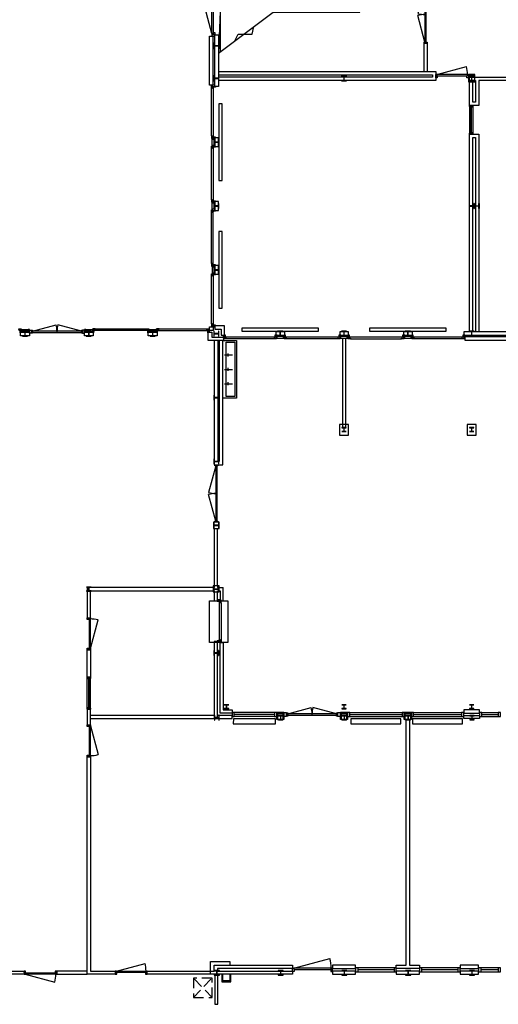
# Model space of a CAD drawing. Header units: millimetres. Extents: x 7256 to 213640, y 21030 to 164335.
# Tile 14 of 70: x 42624 to 57626, y 79448 to 110292. Entities that reach past the tile are written whole.
import ezdxf

# ---------------------------------------------------------------- set-up
doc = ezdxf.new("R2010")
doc.units = ezdxf.units.MM
doc.header["$LTSCALE"] = 100
doc.linetypes.add('HIDDEN2', pattern=[4.7625, 3.175, -1.5875])
for name, color, linetype in [('AA28----_KONSTRUKTIE', 252, 'Continuous'), ('AL21----_BUITENWAND', 3, 'Continuous'), ('AL22----_BINNENWAND', 2, 'Continuous'), ('AL24----_TRAPPEN', 8, 'Continuous'), ('AL28----_KONSTRUKTIE_BETON', 3, 'Continuous'), ('AL28----_KONSTRUKTIE_STAAL', 1, 'Continuous'), ('AL31----_BUITENKOZIJNEN', 1, 'Continuous'), ('AL32----_BINNENKOZIJNEN', 1, 'Continuous'), ('AL33----_VLOEROPENINGEN', 1, 'HIDDEN2'), ('AL51----_RADIATOREN', 8, 'Continuous'), ('AL74----_SANITAIR', 7, 'Continuous')]:
    doc.layers.add(name, color=color, linetype=linetype)

# ---------------------------------------------------------------- blocks, each defined once
blk = doc.blocks.new('HEA 160')
at = {"layer": 'AA28----_KONSTRUKTIE'}
h = blk.add_hatch(color=256, dxfattribs=at)
h.dxf.hatch_style = 1
h.paths.add_polyline_path([(80, -76), (80, -67), (18, -67, -0.414214), (3, -52), (3, 52, -0.414214), (18, 67), (80, 67), (80, 76), (-80, 76), (-80, 67), (-18, 67, -0.414214), (-3, 52), (-3, -52, -0.414214), (-18, -67), (-80, -67), (-80, -76)])
at = {"layer": 'AL28----_KONSTRUKTIE_STAAL'}
blk.add_lwpolyline([(-80, 76), (-80, 67), (-18, 67, -0.414214), (-3, 52), (-3, -52, -0.414214), (-18, -67), (-80, -67), (-80, -76), (80, -76), (80, -67), (18, -67, -0.414214), (3, -52), (3, 52, -0.414214), (18, 67), (80, 67), (80, 76)], format="xyb", close=True, dxfattribs=at)
blk = doc.blocks.new('HEA 140')
at = {"layer": 'AL28----_KONSTRUKTIE_BETON'}
h = blk.add_hatch(color=7, dxfattribs=at)
h.dxf.hatch_style = 1
h.paths.add_polyline_path([(3, -46), (3, 46, -0.414214), (15, 58), (70, 58), (70, 66), (-70, 66), (-70, 58), (-15, 58, -0.414214), (-3, 46), (-3, -46, -0.414214), (-15, -58), (-70, -58), (-70, -66), (70, -66), (70, -58), (15, -58, -0.414214)])
blk.add_lwpolyline([(-70, 66), (-70, 58), (-15, 58, -0.414214), (-3, 46), (-3, -46, -0.414214), (-15, -58), (-70, -58), (-70, -66), (70, -66), (70, -58), (15, -58, -0.414214), (3, -46), (3, 46, -0.414214), (15, 58), (70, 58), (70, 66)], format="xyb", close=True, dxfattribs=at)
blk = doc.blocks.new('*U132')
at = {"layer": 'AL32----_BINNENKOZIJNEN'}
for points in [[(-900, -50), (-865, -50), (-865, -9), (-850, -9), (-850, 50), (-900, 50)], [(-900, 50), (-865, 50), (-865, 9), (-850, 9), (-850, -50), (-900, -50)], [(-865, 9), (-35, 9), (-35, 50), (-865, 50)], [(-50, 50), (-50, -9), (-35, -9), (-35, -50), (0, -50), (0, 50)], [(-50, -50), (-50, 9), (-35, 9), (-35, 50), (0, 50), (0, -50)], [(-865, -9), (-35, -9), (-35, -50), (-865, -50)]]:
    blk.add_lwpolyline(points, close=True, dxfattribs=at)
blk = doc.blocks.new('*U139')
at = {"layer": 'AL31----_BUITENKOZIJNEN'}
for points in [[(-1250, -50), (-1215, -50), (-1215, -9), (-1200, -9), (-1200, 50), (-1250, 50)], [(-50, 50), (-50, -9), (-35, -9), (-35, -50), (0, -50), (0, 50)], [(-1215, -9), (-35, -9), (-35, -50), (-1215, -50)]]:
    blk.add_lwpolyline(points, close=True, dxfattribs=at)
blk.add_lwpolyline([(-35, -50), (-1176, -356)], dxfattribs=at)
blk.add_arc((15, -50), 1230, 180, 194.3972, dxfattribs=at)
blk = doc.blocks.new('*U141')
at = {"layer": 'AL31----_BUITENKOZIJNEN'}
for points in [[(-1600, 50), (-1565, 50), (-1565, -50), (-1600, -50)], [(-1565, 21), (-1565, -21), (-35, -21), (-35, 21)], [(-35, 50), (0, 50), (0, -50), (-35, -50)]]:
    blk.add_lwpolyline(points, close=True, dxfattribs=at)
for points in [[(-800, -21), (-800, 21)], [(-1565, -21), (-826, -219)], [(-35, -21), (-774, -219)]]:
    blk.add_lwpolyline(points, dxfattribs=at)
for centre, start, end in [((-1565, -21), 345, 0), ((-35, -21), 179.9983, 195.0006)]:
    blk.add_arc(centre, 765, start, end, dxfattribs=at)
blk = doc.blocks.new('*U131')
at = {"layer": 'AL32----_BINNENKOZIJNEN'}
for points in [[(-1000, 50), (-965, 50), (-965, 9), (-950, 9), (-950, -50), (-1000, -50)], [(-965, 9), (-35, 9), (-35, 50), (-965, 50)], [(-50, -50), (-50, 9), (-35, 9), (-35, 50), (0, 50), (0, -50)]]:
    blk.add_lwpolyline(points, close=True, dxfattribs=at)
blk.add_lwpolyline([(-35, 50), (-933, 291)], dxfattribs=at)
blk.add_arc((-35, 50), 930, 165, 180, dxfattribs=at)
blk = doc.blocks.new('*U151')
at = {"layer": 'AL32----_BINNENKOZIJNEN'}
for points in [[(-1000, 50), (-965, 50), (-965, 9), (-950, 9), (-950, -50), (-1000, -50)], [(-965, 9), (-35, 9), (-35, 50), (-965, 50)], [(-50, -50), (-50, 9), (-35, 9), (-35, 50), (0, 50), (0, -50)]]:
    blk.add_lwpolyline(points, close=True, dxfattribs=at)
blk.add_lwpolyline([(-965, 50), (-67, 291)], dxfattribs=at)
blk.add_arc((-965, 50), 930, 0, 15, dxfattribs=at)
blk = doc.blocks.new('*U129')
at = {"layer": 'AL32----_BINNENKOZIJNEN'}
for points in [[(-1000, -50), (-965, -50), (-965, -9), (-950, -9), (-950, 50), (-1000, 50)], [(-50, 50), (-50, -9), (-35, -9), (-35, -50), (0, -50), (0, 50)], [(-965, -9), (-35, -9), (-35, -50), (-965, -50)]]:
    blk.add_lwpolyline(points, close=True, dxfattribs=at)
blk.add_lwpolyline([(-35, -50), (-933, -291)], dxfattribs=at)
blk.add_arc((-35, -50), 930, 180, 195, dxfattribs=at)
blk = doc.blocks.new('*U161')
at = {"layer": 'AL32----_BINNENKOZIJNEN'}
for points in [[(-1030, 50), (-995, 50), (-995, 9), (-980, 9), (-980, -50), (-1030, -50)], [(-995, 9), (-35, 9), (-35, 50), (-995, 50)], [(-50, -50), (-50, 9), (-35, 9), (-35, 50), (0, 50), (0, -50)]]:
    blk.add_lwpolyline(points, close=True, dxfattribs=at)
blk.add_lwpolyline([(-995, 50), (-68, 298)], dxfattribs=at)
blk.add_arc((-995, 50), 960, 0, 15, dxfattribs=at)
blk = doc.blocks.new('*U160')
at = {"layer": 'AL32----_BINNENKOZIJNEN'}
for points in [[(-1030, -50), (-995, -50), (-995, -9), (-980, -9), (-980, 50), (-1030, 50)], [(-50, 50), (-50, -9), (-35, -9), (-35, -50), (0, -50), (0, 50)], [(-995, -9), (-35, -9), (-35, -50), (-995, -50)]]:
    blk.add_lwpolyline(points, close=True, dxfattribs=at)
blk.add_lwpolyline([(-995, -50), (-68, -298)], dxfattribs=at)
blk.add_arc((-995, -50), 960, 345, 0, dxfattribs=at)
blk = doc.blocks.new('*U164')
at = {"layer": 'AL32----_BINNENKOZIJNEN'}
for points in [[(-1800, 50), (-1765, 50), (-1765, -50), (-1800, -50)], [(-1765, 21), (-1765, -21), (-35, -21), (-35, 21)], [(-35, 50), (0, 50), (0, -50), (-35, -50)]]:
    blk.add_lwpolyline(points, close=True, dxfattribs=at)
for points in [[(-900, 21), (-900, -21)], [(-1765, -21), (-929, -245)], [(-35, -21), (-870, -245)]]:
    blk.add_lwpolyline(points, dxfattribs=at)
for centre, start, end in [((-1765, -21), 345, 0.0008), ((-35, -21), 180.0008, 195.0017)]:
    blk.add_arc(centre, 865, start, end, dxfattribs=at)
blk = doc.blocks.new('*U167')
at = {"layer": 'AL32----_BINNENKOZIJNEN'}
for points in [[(-1600, 50), (-1565, 50), (-1565, -50), (-1600, -50)], [(-1565, 21), (-1565, -21), (-35, -21), (-35, 21)], [(-35, 50), (0, 50), (0, -50), (-35, -50)]]:
    blk.add_lwpolyline(points, close=True, dxfattribs=at)
for points in [[(-1565, 21), (-826, 219)], [(-800, -21), (-800, 21)], [(-35, 21), (-774, 219)]]:
    blk.add_lwpolyline(points, dxfattribs=at)
for centre, start, end in [((-1565, 21), 0, 15), ((-35, 21), 164.9994, 180.0017)]:
    blk.add_arc(centre, 765, start, end, dxfattribs=at)
blk = doc.blocks.new('*U149')
at = {"layer": 'AL32----_BINNENKOZIJNEN'}
blk.add_line((-1215, 50), (-79, 354), dxfattribs=at)
for points in [[(-1250, -50), (-1250, 50), (-1215, 50), (-1215, 9), (-1200, 9), (-1200, -50)], [(-1215, 9), (-35, 9), (-35, 50), (-1215, 50)], [(0, -50), (0, 50), (-35, 50), (-35, 9), (-50, 9), (-50, -50)]]:
    blk.add_lwpolyline(points, close=True, dxfattribs=at)
blk.add_arc((-1115, 50), 1080, 0, 16.3732, dxfattribs=at)
blk = doc.blocks.new('*U162')
at = {"layer": 'AL32----_BINNENKOZIJNEN'}
for points in [[(-1000, -50), (-965, -50), (-965, -9), (-950, -9), (-950, 50), (-1000, 50)], [(-1000, 50), (-965, 50), (-965, 9), (-950, 9), (-950, -50), (-1000, -50)], [(-965, 9), (-35, 9), (-35, 50), (-965, 50)], [(-50, 50), (-50, -9), (-35, -9), (-35, -50), (0, -50), (0, 50)], [(-50, -50), (-50, 9), (-35, 9), (-35, 50), (0, 50), (0, -50)], [(-965, -9), (-35, -9), (-35, -50), (-965, -50)]]:
    blk.add_lwpolyline(points, close=True, dxfattribs=at)
blk = doc.blocks.new('33_kruipluik_580x610')
at = {"layer": 'AL33----_VLOEROPENINGEN'}
for p, q in [((290, -305), (-290, 305)), ((-290, -305), (290, 305))]:
    blk.add_line(p, q, dxfattribs=at)
blk.add_lwpolyline([(-290, 305), (-290, -305), (290, -305), (290, 305)], close=True, dxfattribs=at)

msp = doc.modelspace()

# ---------------------------------------------------------------- linework, layer by layer
at = {"layer": 'AL21----_BUITENWAND'}
for points in [[(48746, 109817), (48856, 109817), (48856, 108201), (48746, 108201)], [(48576, 109779), (48676, 109779), (48676, 108239), (48576, 108239)], [(48746, 106592), (48746, 106316), (48856, 106316), (48856, 106592)], [(48746, 104592), (48746, 104316), (48856, 104316), (48856, 104592)], [(48746, 102592), (48746, 102316), (48856, 102316), (48856, 102592)], [(48576, 100669), (48685, 100669), (48685, 100559), (48575, 100559)], [(48576, 100669), (48685, 100669), (48685, 100559), (48575, 100559)], [(48746, 100707), (48746, 100597), (48936, 100597), (48936, 100409), (49046, 100409), (49046, 100707)], [(48746, 100707), (48746, 100597), (48936, 100597), (48936, 100409), (49046, 100409), (49046, 100707)], [(42655, 100499), (42931, 100499), (42931, 100389), (42655, 100389)], [(44655, 100499), (44931, 100499), (44931, 100389), (44655, 100389)], [(46655, 100499), (46931, 100499), (46931, 100389), (46655, 100389)], [(48537, 100499), (48647, 100499), (48647, 100349), (49008, 100349), (49008, 100239), (48537, 100239)], [(48537, 100499), (48647, 100499), (48647, 100349), (49008, 100349), (49008, 100239), (48537, 100239)]]:
    msp.add_lwpolyline(points, close=True, dxfattribs=at)
at = {"layer": 'AL22----_BINNENWAND'}
for p, q in [((48725, 94358), (48725, 92504)), ((48725, 92404), (48725, 92091)), ((48825, 92091), (48825, 92404)), ((48825, 92404), (48905, 92404)), ((48725, 92091), (48825, 92091)), ((48825, 90817), (48725, 90817)), ((48725, 90817), (48725, 88399)), ((48825, 88499), (48825, 90817))]:
    msp.add_line(p, q, dxfattribs=at)
for points in [[(55297, 108669), (55297, 109554), (55397, 109554), (55397, 108669)], [(48858, 108669), (55663, 108669), (55663, 108389), (48856, 108389)], [(48856, 108569), (55563, 108569), (55563, 108489), (48856, 108489)], [(56725, 100519), (56725, 106704), (57010, 106704), (57010, 100519)], [(56825, 100519), (56825, 106597), (56910, 106597), (56910, 100519)], [(49090, 100356), (50612, 100356)], [(50594, 100296), (49108, 100296)], [(50693, 100319), (50893, 100319)], [(50975, 100356), (52611, 100356)], [(52593, 100296), (50993, 100296)], [(52693, 100319), (52893, 100319)], [(52740, 100319), (52740, 97520)], [(52840, 100319), (52840, 97520)], [(52975, 100356), (54611, 100356)], [(52993, 100296), (54593, 100296)], [(54693, 100319), (54893, 100319)], [(54975, 100356), (56496, 100356)], [(56478, 100296), (54993, 100296)], [(48725, 100239), (48725, 96349), (48995, 96349), (48995, 100239)], [(48725, 100239), (48725, 96349), (48995, 96349), (48995, 100239)], [(48835, 100239), (48835, 96459), (48885, 96459), (48885, 100239)], [(48835, 100239), (48835, 96459), (48885, 96459), (48885, 100239)], [(48725, 94358), (48725, 92504), (44740, 92504), (44740, 91554), (44840, 91554), (44840, 92404), (48725, 92404), (48725, 92091), (48825, 92091), (48825, 92404), (48905, 92404)], [(48875, 92558), (48827, 92558), (48827, 94358)], [(48875, 92558), (48827, 92558), (48827, 94358)], [(48827, 92558), (48827, 92504), (49005, 92504)], [(48827, 92558), (48827, 92504), (49005, 92504)], [(48905, 92404), (48906, 92091), (49005, 92091), (49005, 92504)], [(48905, 92404), (48906, 92091), (49005, 92091), (49005, 92504)], [(44840, 88399), (48825, 88399), (48825, 90817), (48725, 90817), (48725, 88499), (44840, 88499)], [(48725, 88399), (49280, 88399), (49280, 88499), (48825, 88499)], [(48825, 88399), (49280, 88399), (49280, 88499), (48825, 88499)], [(54845, 88375), (54845, 80669), (55153, 80669), (55153, 80569), (54427, 80569), (54427, 80669), (54735, 80669), (54735, 88375)], [(54845, 88375), (54845, 80669), (55153, 80669), (55153, 80569), (54427, 80569), (54427, 80669), (54735, 80669), (54735, 88375)], [(48610, 80389), (48610, 80789), (49210, 80789), (49210, 80669)], [(48610, 80489), (48610, 80789), (49210, 80789), (49210, 80669)], [(48610, 80489), (48725, 80489), (48725, 80669), (51177, 80669), (51177, 80569), (48827, 80569), (48827, 80489), (51177, 80489), (51177, 80389), (48610, 80389)], [(41990, 80489), (42759, 80489), (42761, 80389), (41990, 80389)], [(44740, 80489), (43791, 80489), (43791, 80389), (44740, 80389)], [(48740, 80389), (48740, 79448), (48840, 79448), (48840, 80389)], [(48740, 80389), (48740, 79448), (48840, 79448), (48840, 80389)]]:
    msp.add_lwpolyline(points, dxfattribs=at)
for points in [[(56693, 108574), (56693, 108349), (56893, 108349), (56893, 108574)], [(56725, 108489), (59270, 108489), (59270, 108389), (57010, 108389), (57010, 107604), (56725, 107604)], [(56825, 108389), (56910, 108389), (56910, 107711), (56825, 107711)], [(49008, 100409), (49046, 100409), (49046, 100319), (49008, 100319)], [(49008, 100409), (49046, 100409), (49046, 100319), (49008, 100319)], [(49028, 100296), (49028, 100319), (49046, 100319), (49046, 100356), (49090, 100356), (49090, 100319), (49108, 100319), (49108, 100296)], [(49046, 100424), (49064, 100424), (49064, 100356), (49046, 100356)], [(50593, 100296), (50593, 100319), (50611, 100319), (50611, 100356), (50655, 100356), (50655, 100319), (50673, 100319), (50673, 100296)], [(50637, 100424), (50655, 100424), (50655, 100356), (50637, 100356)], [(50655, 100519), (50655, 100409), (50931, 100409), (50931, 100519)], [(50693, 100409), (50655, 100409), (50655, 100319), (50693, 100319)], [(50893, 100409), (50931, 100409), (50931, 100319), (50893, 100319)], [(50913, 100296), (50913, 100319), (50931, 100319), (50931, 100356), (50975, 100356), (50975, 100319), (50993, 100319), (50993, 100296)], [(50931, 100424), (50949, 100424), (50949, 100356), (50931, 100356)], [(52593, 100296), (52593, 100319), (52611, 100319), (52611, 100356), (52655, 100356), (52655, 100319), (52673, 100319), (52673, 100296)], [(52637, 100424), (52655, 100424), (52655, 100356), (52637, 100356)], [(52655, 100519), (52655, 100409), (52931, 100409), (52931, 100519)], [(52693, 100409), (52655, 100409), (52655, 100319), (52693, 100319)], [(52893, 100409), (52931, 100409), (52931, 100319), (52893, 100319)], [(52913, 100296), (52913, 100319), (52931, 100319), (52931, 100356), (52975, 100356), (52975, 100319), (52993, 100319), (52993, 100296)], [(52931, 100424), (52949, 100424), (52949, 100356), (52931, 100356)], [(54593, 100296), (54593, 100319), (54611, 100319), (54611, 100356), (54655, 100356), (54655, 100319), (54673, 100319), (54673, 100296)], [(54637, 100424), (54655, 100424), (54655, 100356), (54637, 100356)], [(54655, 100519), (54655, 100409), (54931, 100409), (54931, 100519)], [(54693, 100409), (54655, 100409), (54655, 100319), (54693, 100319)], [(54893, 100409), (54931, 100409), (54931, 100319), (54893, 100319)], [(54913, 100296), (54913, 100319), (54931, 100319), (54931, 100356), (54975, 100356), (54975, 100319), (54993, 100319), (54993, 100296)], [(54931, 100424), (54949, 100424), (54949, 100356), (54931, 100356)], [(56478, 100296), (56478, 100319), (56496, 100319), (56496, 100356), (56540, 100356), (56540, 100319), (56558, 100319), (56558, 100296)], [(56522, 100424), (56540, 100424), (56540, 100356), (56522, 100356)], [(56540, 100519), (56540, 100409), (58156, 100409), (58156, 100519)], [(56578, 100409), (56540, 100409), (56540, 100319), (56578, 100319)], [(56578, 100359), (56578, 100249), (58118, 100249), (58118, 100359)], [(52650, 97616), (52650, 97276), (52930, 97276), (52930, 97616)], [(56650, 97616), (56650, 97276), (56930, 97276), (56930, 97616)], [(48699, 94549), (48699, 94358), (48881, 94358), (48881, 94549)], [(48699, 94549), (48699, 94358), (48881, 94358), (48881, 94549)], [(48693, 92558), (48693, 92368), (48875, 92368), (48875, 92558)], [(48693, 92558), (48693, 92368), (48875, 92368), (48875, 92558)], [(48905, 90779), (49005, 90779), (49005, 88669), (49280, 88669), (49280, 88569), (48905, 88569)], [(48905, 90779), (49005, 90779), (49005, 88669), (49280, 88669), (49280, 88569), (48905, 88569)], [(44740, 90554), (44840, 90554), (44840, 89694), (44740, 89694)], [(44740, 88694), (44740, 88204), (44840, 88204), (44840, 88694)], [(50680, 88584), (50680, 88563), (50900, 88563), (50900, 88584)], [(50680, 88584), (50680, 88563), (50900, 88563), (50900, 88584)], [(50700, 88375), (50680, 88375), (50680, 88563), (50700, 88563)], [(50700, 88375), (50680, 88375), (50680, 88563), (50700, 88563)], [(50700, 88563), (50700, 88375), (50880, 88375), (50880, 88563)], [(50700, 88563), (50700, 88375), (50880, 88375), (50880, 88563)], [(50880, 88563), (50900, 88563), (50900, 88375), (50880, 88375)], [(50880, 88563), (50900, 88563), (50900, 88375), (50880, 88375)], [(50900, 88584), (50990, 88584), (50990, 88464), (50900, 88464)], [(50900, 88584), (50990, 88584), (50990, 88464), (50900, 88464)], [(52590, 88584), (52680, 88584), (52680, 88464), (52590, 88464)], [(52590, 88584), (52680, 88584), (52680, 88464), (52590, 88464)], [(52680, 88584), (52680, 88563), (52900, 88563), (52900, 88584)], [(52680, 88584), (52680, 88563), (52900, 88563), (52900, 88584)], [(52700, 88375), (52680, 88375), (52680, 88563), (52700, 88563)], [(52700, 88375), (52680, 88375), (52680, 88563), (52700, 88563)], [(52700, 88563), (52700, 88375), (52880, 88375), (52880, 88563)], [(52700, 88563), (52700, 88375), (52880, 88375), (52880, 88563)], [(52880, 88563), (52900, 88563), (52900, 88375), (52880, 88375)], [(52880, 88563), (52900, 88563), (52900, 88375), (52880, 88375)], [(54680, 88584), (54680, 88563), (54900, 88563), (54900, 88584)], [(54680, 88584), (54680, 88563), (54900, 88563), (54900, 88584)], [(54700, 88375), (54680, 88375), (54680, 88563), (54700, 88563)], [(54700, 88375), (54680, 88375), (54680, 88563), (54700, 88563)], [(54700, 88563), (54700, 88375), (54880, 88375), (54880, 88563)], [(54700, 88563), (54700, 88375), (54880, 88375), (54880, 88563)], [(54880, 88563), (54900, 88563), (54900, 88375), (54880, 88375)], [(54880, 88563), (54900, 88563), (54900, 88375), (54880, 88375)], [(56540, 88669), (56540, 88569), (57040, 88569), (57040, 88669)], [(56540, 88499), (57040, 88499), (57040, 88399), (56540, 88399)], [(44740, 87204), (44840, 87204), (44840, 80489), (45620, 80489), (45620, 80389), (44740, 80389)], [(46620, 80389), (46620, 80489), (48725, 80489), (48725, 80669), (51177, 80669), (51177, 80569), (48827, 80569), (48827, 80489), (51177, 80489), (51177, 80389)], [(52427, 80669), (52427, 80569), (53153, 80569), (53153, 80669)], [(52427, 80669), (52427, 80569), (53153, 80569), (53153, 80669)], [(56427, 80669), (56427, 80569), (57005, 80569), (57005, 80669)], [(48958, 80389), (48958, 80149), (49238, 80149), (49238, 80389), (49208, 80389), (49208, 80179), (48988, 80179), (48988, 80389)], [(52427, 80489), (52427, 80389), (53153, 80389), (53153, 80489)], [(52427, 80489), (52427, 80389), (53153, 80389), (53153, 80489)], [(54427, 80489), (54427, 80389), (55153, 80389), (55153, 80489)], [(54427, 80489), (54427, 80389), (55153, 80389), (55153, 80489)], [(56427, 80489), (56427, 80389), (57005, 80389), (57005, 80489)]]:
    msp.add_lwpolyline(points, close=True, dxfattribs=at)
at = {"layer": 'AL24----_TRAPPEN'}
for points in [[(48915, 109287), (48915, 112174), (53284, 112174), (53284, 112118), (48971, 112118), (48855, 109243)], [(48856, 109244), (50565, 110524), (53284, 110524), (53284, 110580), (50509, 110580), (50509, 112118)], [(49371, 109626), (49469, 109838), (49916, 109838), (49968, 110077)]]:
    msp.add_lwpolyline(points, dxfattribs=at)
at = {"layer": 'AL31----_BUITENKOZIJNEN'}
for points in [[(48651, 109829), (48651, 109779), (48746, 109779), (48746, 109817), (48751, 109817), (48751, 109829)], [(48693, 108201), (48693, 108157), (48656, 108157), (48656, 108139), (48633, 108139), (48633, 108219), (48656, 108219), (48656, 108201)], [(48746, 108239), (48656, 108239), (48656, 108201), (48746, 108201)], [(48761, 108201), (48761, 108183), (48693, 108183), (48693, 108201)], [(48693, 106636), (48656, 106636), (48656, 106654), (48633, 106654), (48633, 106574), (48656, 106574), (48656, 106592), (48693, 106592)], [(48746, 106592), (48656, 106592), (48656, 106554), (48746, 106554)], [(48761, 106592), (48761, 106610), (48693, 106610), (48693, 106592)], [(48693, 106316), (48693, 106272), (48656, 106272), (48656, 106254), (48633, 106254), (48633, 106334), (48656, 106334), (48656, 106316)], [(48746, 106354), (48656, 106354), (48656, 106316), (48746, 106316)], [(48761, 106316), (48761, 106298), (48693, 106298), (48693, 106316)], [(48693, 104636), (48656, 104636), (48656, 104654), (48633, 104654), (48633, 104574), (48656, 104574), (48656, 104592), (48693, 104592)], [(48746, 104592), (48656, 104592), (48656, 104554), (48746, 104554)], [(48761, 104592), (48761, 104610), (48693, 104610), (48693, 104592)], [(48693, 104316), (48693, 104272), (48656, 104272), (48656, 104254), (48633, 104254), (48633, 104334), (48656, 104334), (48656, 104316)], [(48746, 104354), (48656, 104354), (48656, 104316), (48746, 104316)], [(48761, 104316), (48761, 104298), (48693, 104298), (48693, 104316)], [(48693, 102636), (48656, 102636), (48656, 102654), (48633, 102654), (48633, 102574), (48656, 102574), (48656, 102592), (48693, 102592)], [(48746, 102592), (48656, 102592), (48656, 102554), (48746, 102554)], [(48761, 102592), (48761, 102610), (48693, 102610), (48693, 102592)], [(48693, 102316), (48693, 102272), (48656, 102272), (48656, 102254), (48633, 102254), (48633, 102334), (48656, 102334), (48656, 102316)], [(48746, 102354), (48656, 102354), (48656, 102316), (48746, 102316)], [(48761, 102316), (48761, 102298), (48693, 102298), (48693, 102316)], [(42655, 100552), (42611, 100552), (42611, 100589), (42593, 100589), (42593, 100612), (42673, 100612), (42673, 100589), (42655, 100589)], [(42693, 100499), (42693, 100589), (42655, 100589), (42655, 100499)], [(42893, 100589), (42893, 100499), (42931, 100499), (42931, 100589)], [(42931, 100568), (42993, 100568), (42993, 100468), (42931, 100468)], [(44593, 100568), (44593, 100468), (44655, 100468), (44655, 100568)], [(44655, 100589), (44655, 100499), (44693, 100499), (44693, 100589)], [(44931, 100499), (44931, 100589), (44893, 100589), (44893, 100499)], [(44975, 100552), (44975, 100589), (44993, 100589), (44993, 100612), (44913, 100612), (44913, 100589), (44931, 100589), (44931, 100552)], [(46655, 100552), (46611, 100552), (46611, 100589), (46593, 100589), (46593, 100612), (46673, 100612), (46673, 100589), (46655, 100589)], [(46693, 100499), (46693, 100589), (46655, 100589), (46655, 100499)], [(46931, 100499), (46931, 100589), (46893, 100589), (46893, 100499)], [(46975, 100552), (46975, 100589), (46993, 100589), (46993, 100612), (46913, 100612), (46913, 100589), (46931, 100589), (46931, 100552)], [(48537, 100552), (48493, 100552), (48493, 100589), (48475, 100589), (48475, 100612), (48555, 100612), (48555, 100589), (48537, 100589)], [(48575, 100499), (48575, 100589), (48537, 100589), (48537, 100499)], [(48575, 100499), (48575, 100589), (48537, 100589), (48537, 100499)], [(48693, 100751), (48656, 100751), (48656, 100769), (48633, 100769), (48633, 100689), (48656, 100689), (48656, 100707), (48693, 100707)], [(48746, 100707), (48656, 100707), (48656, 100669), (48746, 100669)], [(48746, 100707), (48656, 100707), (48656, 100669), (48746, 100669)], [(48761, 100707), (48761, 100725), (48693, 100725), (48693, 100707)], [(42655, 100484), (42637, 100484), (42637, 100552), (42655, 100552)], [(44931, 100484), (44949, 100484), (44949, 100552), (44931, 100552)], [(46655, 100484), (46637, 100484), (46637, 100552), (46655, 100552)], [(46931, 100484), (46949, 100484), (46949, 100552), (46931, 100552)], [(48537, 100484), (48519, 100484), (48519, 100552), (48537, 100552)]]:
    msp.add_lwpolyline(points, close=True, dxfattribs=at)
for points in [[(48633, 106654), (48633, 108139)], [(48693, 108157), (48693, 106636)], [(48656, 106354), (48656, 106554)], [(48633, 104654), (48633, 106254)], [(48693, 106272), (48693, 104636)], [(48656, 104354), (48656, 104554)], [(48693, 102636), (48693, 104272)], [(48633, 102654), (48633, 104254)], [(48656, 102554), (48656, 102354)], [(48633, 100769), (48633, 102254)], [(48693, 102272), (48693, 100751)], [(42693, 100589), (42893, 100589)], [(44693, 100589), (44893, 100589)], [(44993, 100612), (46593, 100612)], [(46693, 100589), (46893, 100589)], [(46993, 100612), (48475, 100612)], [(46611, 100552), (44975, 100552)], [(46975, 100552), (48493, 100552)]]:
    msp.add_lwpolyline(points, dxfattribs=at)
at = {"layer": 'AL32----_BINNENKOZIJNEN'}
for points in [[(48573, 92091), (49153, 92091), (49153, 90779), (48573, 90779)], [(48573, 92091), (49153, 92091), (49153, 90779), (48573, 90779)], [(48810, 92091), (48810, 92073), (48878, 92073), (48878, 92091)], [(48810, 92091), (48810, 92073), (48878, 92073), (48878, 92091)], [(48938, 92109), (48906, 92109), (48905, 92091), (48878, 92091), (48878, 92047), (48915, 92047), (48915, 92029), (48938, 92029)], [(48938, 92109), (48906, 92109), (48905, 92091), (48878, 92091), (48878, 92047), (48915, 92047), (48915, 92029), (48938, 92029)], [(48878, 90817), (48878, 90835), (48810, 90835), (48810, 90817)], [(48878, 90817), (48878, 90835), (48810, 90835), (48810, 90817)], [(48825, 90817), (48915, 90817), (48915, 90779), (48825, 90779)], [(48825, 90817), (48915, 90817), (48915, 90779), (48825, 90779)], [(48878, 90817), (48878, 90861), (48915, 90861), (48915, 90879), (48938, 90879), (48938, 90799), (48915, 90799), (48915, 90817)], [(48878, 90817), (48878, 90861), (48915, 90861), (48915, 90879), (48938, 90879), (48938, 90799), (48915, 90799), (48915, 90817)], [(49280, 88584), (49280, 88464), (49350, 88464), (49350, 88584)], [(49280, 88584), (49280, 88464), (49350, 88464), (49350, 88584)], [(50610, 88584), (50610, 88464), (50680, 88464), (50680, 88584)], [(50610, 88584), (50610, 88464), (50680, 88464), (50680, 88584)], [(52900, 88584), (52900, 88464), (52970, 88464), (52970, 88584)], [(52900, 88584), (52900, 88464), (52970, 88464), (52970, 88584)], [(54610, 88584), (54610, 88464), (54680, 88464), (54680, 88584)], [(54610, 88584), (54610, 88464), (54680, 88464), (54680, 88584)], [(54900, 88584), (54900, 88464), (54970, 88464), (54970, 88584)], [(56470, 88584), (56470, 88464), (56540, 88464), (56540, 88584)], [(57040, 88584), (57040, 88464), (57110, 88464), (57110, 88584)], [(57620, 88584), (57620, 88464), (57690, 88464), (57690, 88584)], [(53153, 80589), (53153, 80469), (54427, 80469), (54427, 80589)], [(53153, 80589), (53153, 80469), (54427, 80469), (54427, 80589)], [(55153, 80589), (55153, 80469), (56427, 80469), (56427, 80589)], [(57005, 80590), (57005, 80470), (57690, 80470), (57690, 80590)]]:
    msp.add_lwpolyline(points, close=True, dxfattribs=at)
for points in [[(48825, 92129), (48906, 92129), (48906, 92091), (48825, 92091)], [(48825, 92129), (48906, 92129), (48906, 92091), (48825, 92091)], [(48878, 92047), (48878, 90861)], [(48878, 92047), (48878, 90861)], [(48938, 92029), (48938, 90879)], [(48938, 92029), (48938, 90879)], [(50610, 88584), (49350, 88584)], [(50610, 88584), (49350, 88584)], [(52970, 88584), (54610, 88584)], [(52970, 88584), (54610, 88584)], [(54970, 88584), (56470, 88584)], [(57110, 88584), (57620, 88584)], [(50610, 88524), (49350, 88524)], [(50610, 88524), (49350, 88524)], [(50610, 88464), (49350, 88464)], [(50610, 88464), (49350, 88464)], [(52970, 88524), (54610, 88524)], [(52970, 88524), (54610, 88524)], [(52970, 88464), (54610, 88464)], [(52970, 88464), (54610, 88464)], [(54970, 88524), (56470, 88524)], [(54970, 88464), (56470, 88464)], [(57110, 88524), (57620, 88524)], [(57110, 88464), (57620, 88464)], [(53223, 80589), (53223, 80469)], [(53223, 80589), (53223, 80469)], [(54357, 80529), (53223, 80529)], [(54357, 80529), (53223, 80529)], [(54357, 80589), (54357, 80469)], [(54357, 80589), (54357, 80469)], [(55223, 80589), (55223, 80469)], [(56357, 80529), (55223, 80529)], [(56357, 80589), (56357, 80469)], [(57075, 80590), (57075, 80470)], [(57620, 80530), (57075, 80530)], [(57620, 80590), (57620, 80470)]]:
    msp.add_lwpolyline(points, dxfattribs=at)
at = {"layer": 'AL51----_RADIATOREN'}
for points in [[(48967, 107654), (48867, 107654), (48867, 105254), (48967, 105254)], [(48967, 103654), (48867, 103654), (48867, 101254), (48967, 101254)], [(49590, 100630), (49590, 100530), (51990, 100530), (51990, 100630)], [(53590, 100630), (53590, 100530), (55990, 100530), (55990, 100630)], [(49321, 88389), (49320, 88239), (50645, 88239), (50645, 88389)], [(53005, 88389), (53005, 88239), (54575, 88239), (54575, 88389)], [(54935, 88389), (54935, 88239), (56505, 88239), (56505, 88389)]]:
    msp.add_lwpolyline(points, close=True, dxfattribs=at)
at = {"layer": 'AL74----_SANITAIR'}
for points in [[(48995, 100239), (49415, 100239), (49415, 98439), (48995, 98439)], [(49095, 100189), (49365, 100189), (49365, 98489), (49095, 98489)]]:
    msp.add_lwpolyline(points, close=True, dxfattribs=at)
for points in [[(49045, 99789), (49295, 99789)], [(49145, 99839), (49145, 99739)], [(49045, 99339), (49295, 99339)], [(49145, 99389), (49145, 99289)], [(49045, 98889), (49295, 98889)], [(49145, 98939), (49145, 98839)]]:
    msp.add_lwpolyline(points, dxfattribs=at)

# ---------------------------------------------------------------- block references
at = {"layer": 'AL28----_KONSTRUKTIE_BETON', "rotation": 90}
for p in [(48790, 109472), (48790, 108454), (48790, 106454), (48790, 104454), (56790, 104454), (48790, 102454), (48790, 100454), (48790, 100454), (48790, 98454), (48790, 98454), (48790, 96454), (48790, 96454), (48790, 94454), (48790, 94454), (48790, 92454), (48790, 92454), (48790, 90454), (48790, 90454), (48803, 88427), (48803, 88427)]:
    msp.add_blockref('HEA 160', p, dxfattribs=at)
at = {"layer": 'AL28----_KONSTRUKTIE_BETON'}
for name, p in [('HEA 160', (52790, 108454)), ('HEA 160', (56790, 108454)), ('HEA 160', (42790, 100454)), ('HEA 160', (44790, 100454)), ('HEA 160', (46790, 100454)), ('HEA 160', (50790, 100454)), ('HEA 160', (52790, 100454)), ('HEA 160', (54790, 100454)), ('HEA 160', (56790, 100454)), ('HEA 140', (52790, 97454)), ('HEA 140', (56790, 97454)), ('HEA 140', (44790, 92454)), ('HEA 140', (49105, 88768)), ('HEA 140', (49105, 88768)), ('HEA 140', (52790, 88768)), ('HEA 140', (52790, 88768)), ('HEA 140', (56790, 88768)), ('HEA 140', (50802, 88427)), ('HEA 140', (50802, 88427)), ('HEA 140', (52800, 88427)), ('HEA 140', (52800, 88427)), ('HEA 140', (54799, 88427)), ('HEA 140', (54799, 88427)), ('HEA 140', (56798, 88427)), ('HEA 160', (48803, 80433)), ('HEA 160', (50802, 80433)), ('HEA 160', (52800, 80433)), ('HEA 160', (54799, 80433)), ('HEA 160', (56798, 80433))]:
    msp.add_blockref(name, p, dxfattribs=at)
at = {"layer": 'AL28----_KONSTRUKTIE_BETON', "xscale": -1, "rotation": 270}
msp.add_blockref('HEA 160', (56945, 104454), dxfattribs=at)
at = {"layer": 'AL31----_BUITENKOZIJNEN'}
for name, p, rotation in [('*U139', (48701, 109829), 270), ('*U141', (42993, 100518), 179.9795299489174)]:
    msp.add_blockref(name, p, dxfattribs=dict(at, rotation=rotation))
at = {"layer": 'AL32----_BINNENKOZIJNEN'}
for name, p, rotation in [('*U164', (55347, 109554), 270), ('*U132', (56775, 107604), 90), ('*U164', (48790, 94549), 270), ('*U131', (44790, 90554), 270), ('*U162', (44790, 88694), 270), ('*U151', (44790, 87204), 270), ('*U129', (45620, 80439), 179.9999999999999)]:
    msp.add_blockref(name, p, dxfattribs=dict(at, rotation=rotation))
for name, p in [('*U161', (56693, 108524)), ('*U167', (52590, 88524)), ('*U149', (52427, 80529)), ('*U160', (43791, 80439))]:
    msp.add_blockref(name, p, dxfattribs=at)
at = {"layer": 'AL33----_VLOEROPENINGEN'}
msp.add_blockref('33_kruipluik_580x610', (48363, 79962), dxfattribs=at)

doc.saveas('drawing.dxf')
